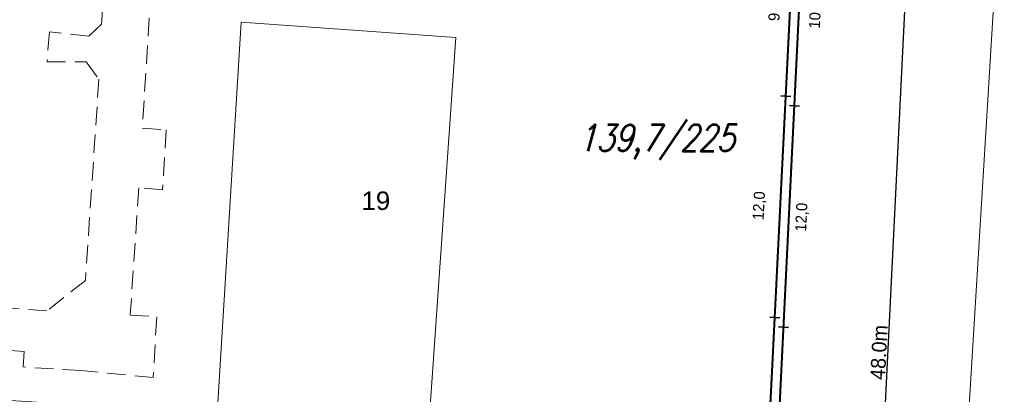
# Model space of a CAD drawing. Extents: x 6567519 to 6569315, y 5583523 to 5585607.
# Tile 16 of 67: x 6568405 to 6568458, y 5584015 to 5584036. Entities that reach past the tile are written whole.
import ezdxf

# ---------------------------------------------------------------- set-up
doc = ezdxf.new("R2010")
doc.units = 0
doc.header["$PDSIZE"] = 0.75
doc.linetypes.add('GAK', pattern=[3.5, 2, -0.7, 0.1, -0.7])
doc.linetypes.add('PRZER2-1', pattern=[3, 2, -1])
doc.layers.get('0').update_dxf_attribs({"linetype": 'CONTINUOUS', "lineweight": 13})
doc.layers.get('Defpoints').update_dxf_attribs({"linetype": 'CONTINUOUS'})
for name, color, linetype, lineweight in [('alarm', 51, 'CONTINUOUS', 50), ('GEPADR_O', 7, 'CONTINUOUS', 18), ('GESBZO', 7, 'CONTINUOUS', 50), ('GSSKOD', 7, 'PRZER2-1', 18), ('siec', 7, 'GAK', 70)]:
    doc.layers.add(name, color=color, linetype=linetype, lineweight=lineweight)
doc.styles.add('GEO-INFO', font='arial.ttf')
doc.styles.add('UZBROJENIE', font='SIMPLEX.shx', dxfattribs={"width": 0.8, "oblique": 15.00003, "height": 0.9})
doc.dimstyles.new('Kopia Standard', dxfattribs={"dimtxt": 0.6, "dimasz": 0.5, "dimexe": 0.18, "dimexo": 0.0625, "dimgap": 0.09, "dimtad": 1, "dimdec": 1, "dimrnd": 0.5, "dimzin": 0, "dimtxsty": 'Standard', "dimblk": 'ARCHTICK', "dimcen": 0.09, "dimse1": 1, "dimse2": 1, "dimsd1": 1, "dimsd2": 1, "dimadec": 0, "dimazin": 0, "dimtfac": 1, "dimtdec": 1, "dimtofl": 0, "dimtmove": 0, "dimatfit": 3, "dimfxl": 0, "dimtolj": 1, "dimtzin": 0, "dimarcsym": 0})
doc.dimstyles.new('Kopii (2) z Standard', dxfattribs={"dimtxt": 0.8, "dimasz": 0.5, "dimexe": 0.18, "dimexo": 0.0625, "dimgap": 0.09, "dimtad": 1, "dimdec": 1, "dimrnd": 0.5, "dimzin": 0, "dimdsep": 46, "dimtxsty": 'Standard', "dimblk": 'ARCHTICK', "dimcen": 0.09, "dimadec": 0, "dimazin": 0, "dimtfac": 1, "dimtdec": 1, "dimtofl": 0, "dimtmove": 0, "dimatfit": 3, "dimfxl": 0, "dimtolj": 1, "dimtzin": 0, "dimarcsym": 0})

# ---------------------------------------------------------------- blocks, each defined once
blk = doc.blocks.new('_ArchTick')
at = {"color": 0, "linetype": 'ByBlock', "const_width": 0.15}
blk.add_lwpolyline([(-0.5, -0.5), (0.5, 0.5)], dxfattribs=at)
blk = doc.blocks.new('*D63')
at = {"layer": 'Defpoints', "color": 0, "linetype": 'ByBlock', "lineweight": 20}
for p in [(6568447.19, 5584041.8), (6568452.908, 5584041.52), (6568444.85, 5583994.069)]:
    blk.add_point(p, dxfattribs=at)
at = {"layer": 'siec', "color": 0, "linetype": 'ByBlock', "lineweight": -2}
for p, q in [((6568447.253, 5584041.797), (6568453.088, 5584041.511)), ((6568450.568, 5583993.789), (6568452.908, 5584041.52)), ((6568444.912, 5583994.066), (6568450.748, 5583993.78))]:
    blk.add_line(p, q, dxfattribs=at)
at = {"layer": 'siec', "color": 0, "linetype": 'ByBlock', "lineweight": -2, "xscale": 0.5, "yscale": 0.5, "zscale": 0.5}
for p, rotation in [((6568452.908, 5584041.52), 87.19276577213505), ((6568450.568, 5583993.789), 267.192765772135)]:
    blk.add_blockref('_ArchTick', p, dxfattribs=dict(at, rotation=rotation))
at = {"layer": 'siec', "color": 0, "linetype": 'ByBlock', "lineweight": 20, "insert": (6568451.249, 5584017.678), "char_height": 0.8, "attachment_point": 5, "rotation": 87.1928}
blk.add_mtext('\\A1;48.0m', dxfattribs=at)
blk = doc.blocks.new('*D218')
at = {"layer": 'Defpoints', "color": 0, "linetype": 'ByBlock', "lineweight": 20}
for p in [(6568445.61, 5584019.574), (6568444.346, 5584007.622), (6568445.022, 5584007.589)]:
    blk.add_point(p, dxfattribs=at)
at = {"layer": 'siec', "color": 0, "linetype": 'ByBlock', "lineweight": 20, "insert": (6568444.201, 5584013.636), "char_height": 0.6, "attachment_point": 5, "rotation": 87.1882}
blk.add_mtext('\\A1;12,0', dxfattribs=at)
blk = doc.blocks.new('*D219')
at = {"layer": 'Defpoints', "color": 0, "linetype": 'ByBlock', "lineweight": 20}
for p in [(6568446.076, 5584019.044), (6568447.234, 5584018.987), (6568445.488, 5584007.058)]:
    blk.add_point(p, dxfattribs=at)
at = {"layer": 'siec', "color": 0, "linetype": 'ByBlock', "lineweight": 20, "insert": (6568446.501, 5584013.016), "char_height": 0.6, "attachment_point": 5, "rotation": 87.1882}
blk.add_mtext('\\A1;12,0', dxfattribs=at)
blk = doc.blocks.new('*D220')
at = {"layer": 'Defpoints', "color": 0, "linetype": 'ByBlock', "lineweight": 20}
for p in [(6568446.199, 5584031.56), (6568444.935, 5584019.608), (6568445.61, 5584019.574)]:
    blk.add_point(p, dxfattribs=at)
at = {"layer": 'siec', "color": 0, "linetype": 'ByBlock', "lineweight": 20, "insert": (6568444.79, 5584025.622), "char_height": 0.6, "attachment_point": 5, "rotation": 87.1882}
blk.add_mtext('\\A1;12,0', dxfattribs=at)
blk = doc.blocks.new('*D221')
at = {"layer": 'Defpoints', "color": 0, "linetype": 'ByBlock', "lineweight": 20}
for p in [(6568446.665, 5584031.029), (6568447.823, 5584030.972), (6568446.076, 5584019.044)]:
    blk.add_point(p, dxfattribs=at)
at = {"layer": 'siec', "color": 0, "linetype": 'ByBlock', "lineweight": 20, "insert": (6568447.089, 5584025.001), "char_height": 0.6, "attachment_point": 5, "rotation": 87.1882}
blk.add_mtext('\\A1;12,0', dxfattribs=at)
blk = doc.blocks.new('*D222')
at = {"layer": 'Defpoints', "color": 0, "linetype": 'ByBlock', "lineweight": 20}
for p in [(6568446.649, 5584040.726), (6568445.847, 5584031.577), (6568446.199, 5584031.56)]:
    blk.add_point(p, dxfattribs=at)
at = {"layer": 'siec', "color": 0, "linetype": 'ByBlock', "lineweight": 20, "insert": (6568445.633, 5584036.182), "char_height": 0.6, "attachment_point": 5, "rotation": 87.1882}
blk.add_mtext('\\A1;9,0', dxfattribs=at)
blk = doc.blocks.new('*D223')
at = {"layer": 'Defpoints', "color": 0, "linetype": 'ByBlock', "lineweight": 20}
for p in [(6568447.16, 5584041.051), (6568448.523, 5584040.984), (6568446.665, 5584031.029)]:
    blk.add_point(p, dxfattribs=at)
at = {"layer": 'siec', "color": 0, "linetype": 'ByBlock', "lineweight": 20, "insert": (6568447.836, 5584035.994), "char_height": 0.6, "attachment_point": 5, "rotation": 87.1691}
blk.add_mtext('\\A1;10,0', dxfattribs=at)

msp = doc.modelspace()

# ---------------------------------------------------------------- linework, layer by layer
at = {"layer": 'GESBZO', "color": 7, "linetype": 'Continuous', "lineweight": 20, "elevation": 10.18}
for points in [[(6568457.96, 5584044.72), (6568458.31, 5584050.79), (6568469.73, 5584050.1), (6568467.17, 5584008.53), (6568466.28, 5584008.57), (6568464.89, 5583988.75), (6568453.62, 5583989.49), (6568454.76, 5584009.14), (6568455.78, 5584009.15)], [(6568396.53, 5584004.09), (6568397.48, 5584015.51), (6568415.39, 5584014.35), (6568416.69, 5584035.57), (6568428.33, 5584034.73), (6568426.72, 5584011.65), (6568415.154, 5584012.253), (6568414.4, 5584002.86)]]:
    msp.add_lwpolyline(points, close=True, dxfattribs=at)
at = {"layer": 'GSSKOD', "color": 7, "linetype": 'PRZER2-1', "lineweight": 20, "ltscale": 0.5, "elevation": 10.18}
msp.add_lwpolyline([(6568458.24, 5584055.28), (6568457.29, 5584055.47), (6568434.64, 5584050.06), (6568413.46, 5584051.34), (6568412.67, 5584050.77), (6568411.34, 5584029.82), (6568412.64, 5584029.74), (6568412.44, 5584026.48), (6568411.15, 5584026.59), (6568410.69, 5584019.7), (6568412.12, 5584019.61), (6568411.93, 5584016.31), (6568408.02, 5584016.69), (6568404.89, 5584016.89), (6568404.95, 5584017.73), (6568381.28, 5584019.4)], dxfattribs=at)
msp.add_lwpolyline([(6568409.45, 5584045.43), (6568409.72, 5584045.44), (6568409.14, 5584035.45), (6568408.45, 5584034.8), (6568406.31, 5584035.04), (6568406.18, 5584033.41), (6568408.31, 5584033.41), (6568408.99, 5584032.48), (6568408.26, 5584021.58), (6568406.17, 5584019.92), (6568397.43, 5584020.57), (6568398.22, 5584030.72)], close=True, dxfattribs=at)
at = {"layer": 'siec', "color": 1, "linetype": 'ByBlock', "lineweight": 40}
for p, q in [((6568444.384, 5583994.601), (6568447.882, 5584065.826)), ((6568444.85, 5583994.069), (6568448.373, 5584065.802))]:
    msp.add_line(p, q, dxfattribs=at)
at = {"layer": 'siec', "color": 1, "linetype": 'Continuous', "lineweight": 35}
for p, q in [((6568445.928, 5584031.579), (6568446.47, 5584031.541)), ((6568446.394, 5584031.048), (6568446.936, 5584031.01)), ((6568445.34, 5584019.593), (6568445.881, 5584019.556)), ((6568445.805, 5584019.062), (6568446.347, 5584019.025))]:
    msp.add_line(p, q, dxfattribs=at)

# ---------------------------------------------------------------- texts
at = {"layer": 'alarm', "color": 1, "lineweight": 30, "style": 'UZBROJENIE', "oblique": 15, "width": 0.8}
msp.add_text('139,7/225', height=1.44, dxfattribs=at).set_placement((6568434.939, 5584028.581, 10.18))
at = {"layer": 'GEPADR_O', "color": 7, "linetype": 'Continuous', "lineweight": 20, "style": 'GEO-INFO'}
msp.add_text('19', height=1, dxfattribs=at).set_placement((6568423.217, 5584025.393, 10.8))

# ---------------------------------------------------------------- dimensions: what is measured, and where the dimension line sits
at = {"layer": 'siec', "color": 1, "linetype": 'ByBlock', "lineweight": 20}
dim = msp.add_aligned_dim(p1=(6568444.85, 5583994.069), p2=(6568447.19, 5584041.8), distance=-5.725, dimstyle='Kopii (2) z Standard', override={"dimpost": 'm'}, dxfattribs=at)
dim.commit()
dim.dimension.update_dxf_attribs({"geometry": '*D63', "text_midpoint": (6568451.249, 5584017.678)})
for p1, p2, distance, picture, middle in [((6568446.649, 5584040.726), (6568446.199, 5584031.56), -0.353, '*D222', (6568445.633, 5584036.182)), ((6568446.665, 5584031.029), (6568447.16, 5584041.051), -1.364, '*D223', (6568447.836, 5584035.994)), ((6568446.199, 5584031.56), (6568445.61, 5584019.574), -0.676, '*D220', (6568444.79, 5584025.622)), ((6568446.076, 5584019.044), (6568446.665, 5584031.029), -1.16, '*D221', (6568447.089, 5584025.001)), ((6568445.61, 5584019.574), (6568445.022, 5584007.589), -0.676, '*D218', (6568444.201, 5584013.636)), ((6568445.488, 5584007.058), (6568446.076, 5584019.044), -1.16, '*D219', (6568446.501, 5584013.016))]:
    dim = msp.add_aligned_dim(p1=p1, p2=p2, distance=distance, dimstyle='Kopia Standard', dxfattribs=at)
    dim.commit()
    dim.dimension.update_dxf_attribs({"geometry": picture, "text_midpoint": middle})

doc.saveas('drawing.dxf')
